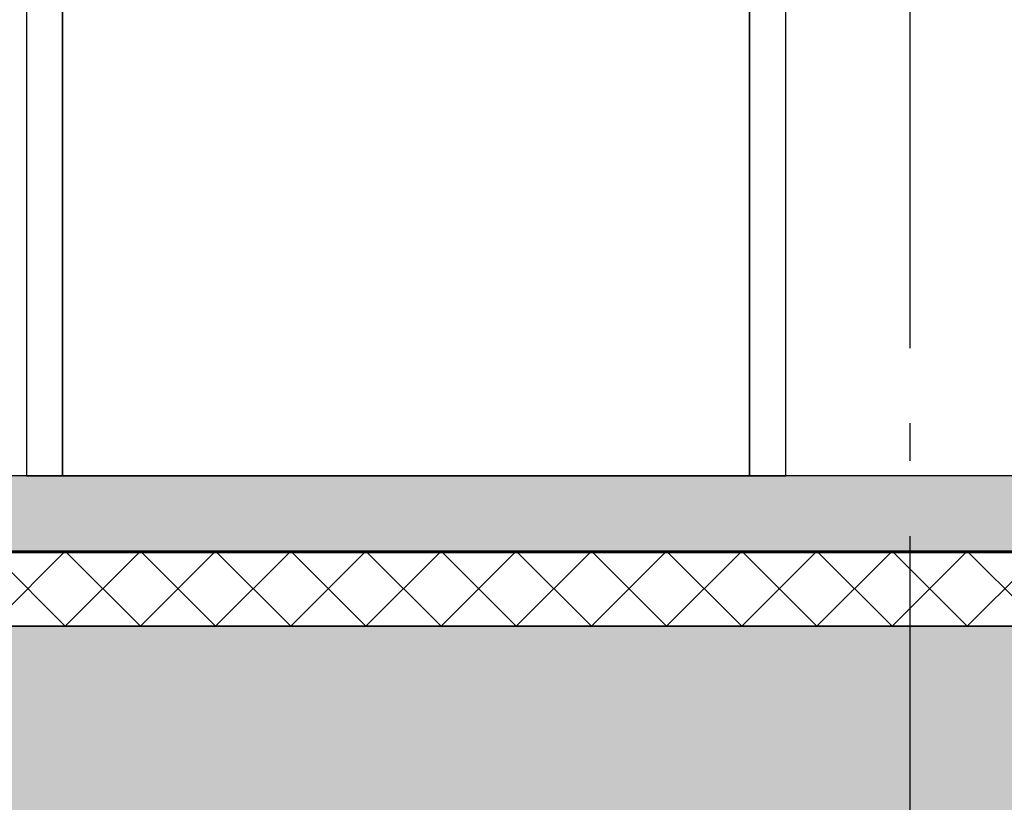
# Model space of a CAD drawing. Header units: millimetres. Extents: x -20520 to 12860, y -2780 to 10870.
# Tile 83 of 147: x -2384 to -1074, y 3066 to 4106. Entities that reach past the tile are written whole.
import ezdxf
from ezdxf.enums import TextEntityAlignment as Align

# ---------------------------------------------------------------- set-up
doc = ezdxf.new("R2010")
doc.units = ezdxf.units.MM
doc.header["$LTSCALE"] = 0.5
doc.header["$MEASUREMENT"] = 0
doc.linetypes.add('Akselinje', pattern=[1500, 1000, -200, 100, -200])
doc.linetypes.add('PLINE', pattern=[0])
for name, color, linetype in [('24-- Innervegger (Skravur)(Nye konstruksjoner)', 7, 'Continuous'), ('251- Frittbærende dekker (Skravur)(Nye konstruksjoner)', 7, 'Continuous'), ('82-- Modullinjer(Nye konstruksjoner)', 7, 'Continuous')]:
    doc.layers.add(name, color=color, linetype=linetype)
doc.styles.add('GENERATED_STYLE_1', font='arial.ttf')

# ---------------------------------------------------------------- blocks, each defined once
blk = doc.blocks.new('*X16')
at = {"layer": '251- Frittbærende dekker (Skravur)(Nye konstruksjoner)', "linetype": 'PLINE'}
for p, q in [((-2423.4, 3300), (-2323.4, 3400)), ((-2323.4, 3300), (-2423.4, 3400)), ((-2323.4, 3300), (-2223.4, 3400)), ((-2223.4, 3300), (-2323.4, 3400)), ((-2223.4, 3300), (-2123.4, 3400)), ((-2123.4, 3300), (-2223.4, 3400)), ((-2123.4, 3300), (-2023.4, 3400)), ((-2023.4, 3300), (-2123.4, 3400)), ((-2023.4, 3300), (-1923.4, 3400)), ((-1923.4, 3300), (-2023.4, 3400)), ((-1923.4, 3300), (-1823.4, 3400)), ((-1823.4, 3300), (-1923.4, 3400)), ((-1823.4, 3300), (-1723.4, 3400)), ((-1723.4, 3300), (-1823.4, 3400)), ((-1723.4, 3300), (-1623.4, 3400)), ((-1623.4, 3300), (-1723.4, 3400)), ((-1623.4, 3300), (-1523.4, 3400)), ((-1523.4, 3300), (-1623.4, 3400)), ((-1523.4, 3300), (-1423.4, 3400)), ((-1423.4, 3300), (-1523.4, 3400)), ((-1423.4, 3300), (-1323.4, 3400)), ((-1323.4, 3300), (-1423.4, 3400)), ((-1323.4, 3300), (-1223.4, 3400)), ((-1223.4, 3300), (-1323.4, 3400)), ((-1223.4, 3300), (-1123.4, 3400)), ((-1123.4, 3300), (-1223.4, 3400)), ((-1123.4, 3300), (-1023.4, 3400)), ((-1023.4, 3300), (-1123.4, 3400))]:
    blk.add_line(p, q, dxfattribs=at)
blk = doc.blocks.new('Standard grid marker[4]', base_point=(-1200, 10369.9))
at = {"layer": '82-- Modullinjer(Nye konstruksjoner)', "linetype": 'Akselinje'}
blk.add_line((-1200, 10169.9), (-1200, -2080.1), dxfattribs=at)
at = {"layer": '82-- Modullinjer(Nye konstruksjoner)', "style": 'GENERATED_STYLE_1'}
for tag, p in [('AC_MarkerText_1_0', (-1200, 10707.4)), ('AC_MarkerText_1_1', (-1200, -2442.6))]:
    blk.add_attdef(tag, text='', height=175, rotation=360, dxfattribs=at).set_placement(p, align=Align.TOP_CENTER)

msp = doc.modelspace()

# ---------------------------------------------------------------- hatches: boundary and pattern name
at = {"layer": '251- Frittbærende dekker (Skravur)(Nye konstruksjoner)', "linetype": 'Continuous'}
h = msp.add_hatch(dxfattribs=at)
h.set_pattern_fill('Betong_lett', color=256, style=0, pattern_type=2)
h.set_pattern_definition([(0, (54676.57, -2000), (0, 389.7114), [24.375, -200.625]), (0, (54789.07, -1805.14), (0, 389.7114), [24.375, -200.625]), (60, (54676.57, -2000), (-337.5, 194.8557), [24.375, -200.625]), (60, (54901.57, -2000), (-337.5, 194.8557), [24.375, -200.625]), (120, (54700.95, -2000), (337.5, 194.8557), [24.375, -200.625]), (120, (54925.95, -2000), (337.5, 194.8557), [24.375, -200.625]), (0, (54676.57, -1962.5), (0, 75), [0, -75, 0, -112.5]), (45, (54714.07, -1962.5), (-53.03301, 53.03301), [0, -56.25, 0, -93.75])])
h.paths.add_polyline_path([(-6963, 3400), (-162, 3400), (-162, 3500), (-6963, 3500)])
msp.add_hatch(color=256, dxfattribs=at).paths.add_polyline_path([(-6965, 3398), (-160, 3398), (-160, 3400), (-6965, 3400)])
h = msp.add_hatch(dxfattribs=at)
h.set_pattern_fill('Betong_strukturell', color=256, style=0, pattern_type=2)
h.set_pattern_definition([(0, (54676.57, -1999), (0, 311.7692), [30, -150]), (0, (54766.57, -1843.1), (0, 311.7692), [30, -150]), (60, (54676.57, -1999), (-270, 155.8846), [30, -150]), (60, (54856.57, -1999), (-270, 155.8846), [30, -150]), (120, (54706.57, -1999), (270, 155.8846), [30, -150]), (120, (54886.57, -1999), (270, 155.8846), [30, -150]), (0, (54676.57, -1969), (0, 60), [0, -60, 0, -90.000004]), (45, (54706.57, -1969), (-42.42641, 42.42641), [0, -45, 0, -75.000003])])
h.paths.add_polyline_path([(-13000, 3020), (-150, 3020), (-150, 3300), (-13000, 3300)])

# ---------------------------------------------------------------- linework, layer by layer
at = {"layer": '24-- Innervegger (Skravur)(Nye konstruksjoner)', "linetype": 'PLINE', "flags": 128}
for points in [[(-2327, 5553), (-1413, 5553), (-1413, 3500), (-1365, 3500), (-1365, 5611), (-2375, 5611), (-2375, 3500), (-2327, 3500)], [(-2327, 3500), (-1413, 3500), (-1413, 5553), (-2327, 5553)]]:
    msp.add_lwpolyline(points, close=True, dxfattribs=at)
at = {"layer": '251- Frittbærende dekker (Skravur)(Nye konstruksjoner)', "linetype": 'PLINE', "flags": 128}
for points in [[(-6963, 3400), (-162, 3400), (-162, 3500), (-6963, 3500)], [(-150, 3400), (-12850, 3400), (-12850, 3300), (-150, 3300)], [(-6965, 3398), (-160, 3398), (-160, 3400), (-6965, 3400)], [(-13000, 3020), (-150, 3020), (-150, 3300), (-13000, 3300)]]:
    msp.add_lwpolyline(points, close=True, dxfattribs=at)

# ---------------------------------------------------------------- block references
at = {"layer": '251- Frittbærende dekker (Skravur)(Nye konstruksjoner)', "linetype": 'PLINE'}
msp.add_blockref('*X16', (0, 0), dxfattribs=at)
at = {"layer": '82-- Modullinjer(Nye konstruksjoner)', "linetype": 'PLINE'}
msp.add_blockref('Standard grid marker[4]', (-1200, 10369.9), dxfattribs=at)

doc.saveas('drawing.dxf')
